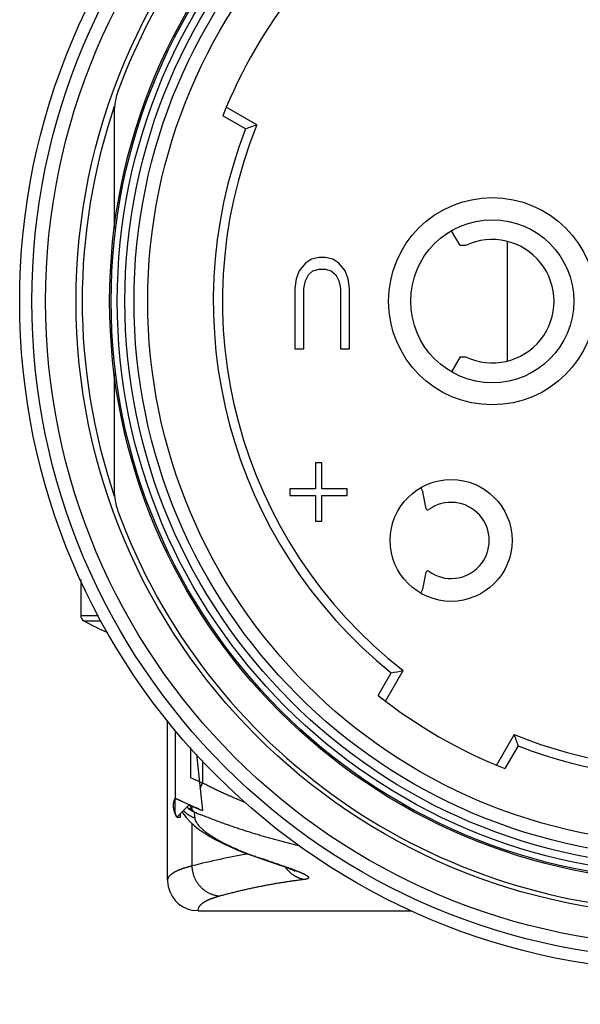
# Model space of a CAD drawing. Header units: millimetres. Extents: x 0 to 1735, y 0 to 1188.
# Tile 35 of 139: x 208 to 226, y 620 to 652. Entities that reach past the tile are written whole.
import ezdxf

# ---------------------------------------------------------------- set-up
doc = ezdxf.new("R2010")
doc.units = ezdxf.units.MM
doc.header["$LTSCALE"] = 0.727559
for name, color, linetype in [('NoLayerName_001', 7, 'Continuous'), ('NoLayerName_002', 7, 'Continuous'), ('NoLayerName_004', 7, 'Continuous'), ('NoLayerName_006', 7, 'Continuous'), ('NoLayerName_007', 7, 'Continuous')]:
    doc.layers.add(name, color=color, linetype=linetype)
doc.styles.get("Standard").update_dxf_attribs({"font": 'txt', "bigfont": 'extfont2'})
doc.dimstyles.get("Standard").update_dxf_attribs({"dimtxt": 2.5, "dimasz": 2.5, "dimexe": 1, "dimexo": 1, "dimtad": 1, "dimdec": 3, "dimzin": 0, "dimdsep": 46, "dimtxsty": 'Standard', "dimcen": 2.5, "dimadec": 3, "dimazin": 0, "dimtfac": 0.75, "dimtdec": 3, "dimtmove": 0, "dimatfit": 3, "dimfxl": 1, "dimarcsym": 0})

# ---------------------------------------------------------------- blocks, each defined once
blk = doc.blocks.new('_OPEN30')
at = {"color": 0, "linetype": 'ByBlock', "lineweight": -2}
for p, q in [((-1, 0.267949), (0, 0)), ((0, 0), (-1, -0.267949)), ((0, 0), (-1, 0))]:
    blk.add_line(p, q, dxfattribs=at)
blk = doc.blocks.new('*D149')
at = {"layer": 'Defpoints', "color": 0}
for p in [(245.5, 727.25), (230, 610), (245.5, 580)]:
    blk.add_point(p, dxfattribs=at)
at = {"layer": 'NoLayerName_001', "color": 0, "linetype": 'Continuous', "lineweight": 13}
for p, q in [((245.5, 723.25), (245.5, 576)), ((230, 606), (230, 576)), ((222, 580), (214, 580)), ((230, 580), (245.5, 580)), ((245.5, 580), (291.292, 580)), ((253.5, 580), (261.5, 580))]:
    blk.add_line(p, q, dxfattribs=at)
at = {"layer": 'NoLayerName_001', "color": 0, "lineweight": 13, "xscale": 8, "yscale": 8, "zscale": 8}
blk.add_blockref('_OPEN30', (230, 580), dxfattribs=at)
at = {"layer": 'NoLayerName_001', "color": 0, "lineweight": 13, "xscale": 8, "yscale": 8, "zscale": 8, "rotation": 180}
blk.add_blockref('_OPEN30', (245.5, 580), dxfattribs=at)
at = {"layer": 'NoLayerName_001', "color": 0, "lineweight": 13, "insert": (276.396, 591.629), "char_height": 12.8, "attachment_point": 5}
blk.add_mtext('\\W0.8594;１６', dxfattribs=at)

msp = doc.modelspace()

# ---------------------------------------------------------------- linework, layer by layer
at = {"layer": 'NoLayerName_001', "color": 6, "linetype": 'Continuous', "lineweight": 25}
for p, q in [((215.40701768, 648.65398098), (214.66254973, 649.08379975)), ((215.78150065, 648.78418329), (214.77678583, 649.36425567)), ((210, 633.87263243), (210, 632.68824545)), ((210, 632.68824545), (210.57930357, 632.68824545)), ((210.1025641, 632.51358508), (210.67711278, 632.51358506)), ((219.75927831, 630.06254974), (220.18909709, 630.80701768)), ((219.99843763, 629.87678583), (220.57851001, 630.88150065)), ((224.21581671, 628.78150065), (223.63574433, 627.77678583)), ((224.34601902, 628.40701768), (223.91620025, 627.66254973))]:
    msp.add_line(p, q, dxfattribs=at)
for radius in [21.15, 17.8]:
    msp.add_circle((230, 643), radius, dxfattribs=at)
for centre, radius, start, end in [((230, 643), 16.5, 141.636398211, 158.363601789), ((230, 643), 15.35, 157.863170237, 232.136829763), ((231.16502581, 603.93619488), 47.41302789, 108.932731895, 109.411842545), ((230, 643), 15.65000427, 158.821380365, 231.178619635), ((210.2, 632.68824545), 0.2, 180, 240.844634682), ((214, 639.5), 8, 240.844634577, 247.082564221), ((211.47703939, 677.41276051), 47.41302789, 280.588157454, 281.067268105), ((230, 643), 16.5, 231.636398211, 248.363601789), ((230, 643), 15.35, 247.863170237, 302.136829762), ((230, 643), 15.65000427, 248.821380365, 301.178619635), ((269.06380512, 644.16502581), 47.41302789, 198.932731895, 199.411842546)]:
    msp.add_arc(centre, radius, start, end, dxfattribs=at)
at = {"layer": 'NoLayerName_002', "color": 6, "linetype": 'Continuous', "lineweight": 25}
for p, q in [((217.36999995, 644.24851064), (217.17, 643.9931915)), ((217.57000005, 644.37617021), (217.36999995, 644.24851064)), ((217.82000002, 644.44), (217.57000005, 644.37617021)), ((218.01999998, 644.44), (217.82000002, 644.44)), ((218.26999999, 644.37617021), (218.01999998, 644.44)), ((218.47000001, 644.24851064), (218.26999999, 644.37617021)), ((218.67, 643.9931915), (218.47000001, 644.24851064)), ((217.17, 643.9931915), (217.06999995, 643.73787233)), ((217.47, 643.86553189), (217.62, 643.9931915)), ((217.62, 643.9931915), (217.82000002, 644.05702128)), ((217.82000002, 644.05702128), (218.01999998, 644.05702128)), ((218.01999998, 644.05702128), (218.22, 643.9931915)), ((218.22, 643.9931915), (218.37, 643.86553189)), ((218.77, 643.73787233), (218.67, 643.9931915)), ((217.06999995, 643.73787233), (217.02, 643.41872344)), ((217.32, 643.41872344), (217.36999995, 643.67404256)), ((217.36999995, 643.67404256), (217.47, 643.86553189)), ((218.37, 643.86553189), (218.47000001, 643.67404256)), ((218.47000001, 643.67404256), (218.52, 643.41872344)), ((218.82, 643.41872344), (218.77, 643.73787233)), ((217.02, 643.41872344), (217.02, 641.44)), ((217.32, 641.44), (217.32, 643.41872344)), ((218.52, 643.41872344), (218.52, 641.44)), ((218.82, 641.44), (218.82, 643.41872344)), ((217.02, 641.44), (217.32, 641.44)), ((218.52, 641.44), (218.82, 641.44)), ((217.69833336, 637.69425536), (217.69833336, 636.84319148)), ((217.90666664, 637.69425536), (217.69833336, 637.69425536)), ((217.90666664, 636.84319148), (217.90666664, 637.69425536)), ((216.865, 636.84319148), (216.865, 636.63042555)), ((217.69833336, 636.84319148), (216.865, 636.84319148)), ((218.74, 636.84319148), (217.90666664, 636.84319148)), ((218.74, 636.63042555), (218.74, 636.84319148)), ((216.865, 636.63042555), (217.69833336, 636.63042555)), ((217.69833336, 636.63042555), (217.69833336, 635.77936182)), ((217.90666664, 635.77936182), (217.90666664, 636.63042555)), ((217.90666664, 636.63042555), (218.74, 636.63042555)), ((217.69833336, 635.77936182), (217.90666664, 635.77936182))]:
    msp.add_line(p, q, dxfattribs=at)
for centre, radius in [((223.5, 643), 3.4), ((223.5, 643), 2.675), ((222.15111473, 635.15111473), 2)]:
    msp.add_circle(centre, radius, dxfattribs=at)
at = {"layer": 'NoLayerName_004', "color": 6, "linetype": 'Continuous', "lineweight": 25}
for p, q in [((211.1, 649.19596643), (211.1, 645.38589606)), ((211.1, 640.61410394), (211.1, 636.80403357)), ((212.85, 624.00481107), (212.85, 629.23724241)), ((213.1, 628.91891177), (213.1, 626.690693)), ((213.6, 628.36082007), (213.6, 627.36220287)), ((213.79937559, 628.13828034), (214, 626.28465736)), ((214, 627.91434671), (214, 627.1911967)), ((213.82968881, 627.2639662), (213.6, 627.36220287)), ((213.89713366, 627.23503223), (213.82968881, 627.2639662)), ((213.9218198, 627.00698532), (214, 627.1911967)), ((213.1, 626.25804228), (213.1, 626.690693)), ((213.5615282, 626.47892281), (213.1, 626.690693)), ((213.70724403, 626.41362247), (213.1, 626.6869263)), ((213.15544124, 626.07079522), (213.5615282, 626.47892281)), ((213.26, 626.1758794), (213.26, 626.07079522)), ((213.32459595, 626.24079995), (213.34634424, 626.20478222)), ((213.63808498, 626.33843773), (213.67593208, 626.42761462)), ((213.87200479, 626.34067765), (213.70724403, 626.41362247)), ((213.85340245, 626.34886641), (213.9266422, 626.31669534)), ((213.9266422, 626.31669534), (214, 626.28465736)), ((213.15544124, 626.07079522), (213.26, 626.07079522)), ((213.65626654, 624.47038889), (213.65626654, 625.85871421)), ((215.68677151, 624.78720888), (215.87112465, 624.72403248)), ((215.87108905, 624.7240446), (216.15426339, 624.62860378)), ((215.9494818, 624.70838871), (215.87112472, 624.72403268)), ((212.85000398, 624.00469355), (212.85060324, 623.96753797)), ((213.85, 623), (213.69351035, 623.0123204)), ((213.85, 623), (220.86269596, 623))]:
    msp.add_line(p, q, dxfattribs=at)
for points in [[(213.34634424, 626.20478222), (213.45777995, 626.05987231), (213.58148683, 625.92713185), (213.71793747, 625.80229008)], [(213.71793747, 625.80229008), (213.86863784, 625.6821027), (214.03417109, 625.56524007), (214.21546397, 625.45061835), (214.41364383, 625.33745184), (214.62999532, 625.22521091), (214.86503885, 625.11391033), (215.11948622, 625.00359129), (215.39339764, 624.89457928), (215.68677151, 624.78720888)], [(216.15426339, 624.62860378), (216.41674643, 624.53831811), (216.53345684, 624.49730222), (216.63989859, 624.45919169), (216.73547751, 624.42419747), (216.81983528, 624.39246332), (216.89244846, 624.36422424), (216.95321706, 624.33962559), (217.00106038, 624.31930924), (217.03568977, 624.30372353)]]:
    msp.add_lwpolyline(points, dxfattribs=at)
for radius in [22, 21.59999986, 20.15, 19.05, 19, 18.8, 18.54913243, 18.24986321]:
    msp.add_circle((230, 643), radius, dxfattribs=at)
for centre, radius, start, end in [((230, 643), 20, 20.134210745, 159.865789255), ((213.10369106, 649.19564004), 2.00369109, 159.875842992, 179.990666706), ((230, 643), 19.94999982, 161.304458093, 198.694920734), ((213.10371828, 636.8043624), 2.00371831, 180.009402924, 200.124224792), ((230, 643), 20, 200.134210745, 339.865789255), ((228.98953684, 662.50889874), 38.36699483, 246.835681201, 247.002664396), ((229.04485883, 660.83427222), 37.68319998, 245.739777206, 246.225624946), ((214.0797393, 626.96108402), 0.9810205, 223.5407424, 224.924327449), ((214.07868781, 626.96003445), 0.97953483, 224.92429196, 226.524086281), ((214.24918533, 627.2581149), 1.14608189, 228.634032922, 231.650673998), ((214.23213971, 627.23515109), 1.117515, 231.604108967, 242.62918876), ((314.26798048, 637.0121812), 101.12472085, 186.1134058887, 186.2296883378), ((220.91081164, 643.29344229), 18.50561166, 247.1286673, 247.887837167), ((229.09024359, 660.93709365), 37.79559224, 246.256311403, 246.468114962), ((218.8809884, 604.46949578), 20.67204498, 99.448568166, 104.639908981), ((219.81766575, 636.29550288), 12.21571318, 250.41294885, 251.163483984), ((220.02585493, 636.90338041), 12.85825288, 251.16003262, 251.516962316), ((190.0643274, 547.26549538), 81.65441168, 71.3826794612, 71.5178834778), ((217.5402039, 624.99504285), 1.00192351, 214.39701908, 228.68808927), ((213.84985539, 623.99984448), 0.99977217, 181.848999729, 261.003454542)]:
    msp.add_arc(centre, radius, start, end, dxfattribs=at)
for points, knots in [([(215.3920951, 626.55289616), (215.36838922, 626.56237447), (215.32094322, 626.58124542), (215.24998012, 626.61006578), (215.17914231, 626.6391958), (215.10845266, 626.66869288), (215.0379063, 626.6985442), (214.9675069, 626.72875556), (214.89725806, 626.75932936), (214.8271647, 626.79026883), (214.75723173, 626.82157684), (214.68746409, 626.85325634), (214.6178667, 626.88531025), (214.5484445, 626.91774151), (214.47920242, 626.95055304), (214.41014544, 626.98374785), (214.34127832, 627.01732855), (214.27260664, 627.05129929), (214.20413291, 627.08565843), (214.13587108, 627.12042603), (214.06779249, 627.15554108), (214.02261411, 627.17934464), (214, 627.1911967)], [0, 0, 0, 0, 0.0765915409, 0.1531826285, 0.2297751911, 0.3063711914, 0.3829726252, 0.459580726, 0.5361945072, 0.6128126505, 0.6894339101, 0.7660571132, 0.8426811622, 0.919305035, 0.9959277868, 1.0725485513, 1.1491665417, 1.2257810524, 1.3023914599, 1.3789972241, 1.4555978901, 1.5321930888, 1.5321930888, 1.5321930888, 1.5321930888]), ([(213.05119765, 626.36573446), (213.05077055, 626.3688331), (213.04988589, 626.37500864), (213.04875865, 626.38427279), (213.04775647, 626.39350012), (213.04690021, 626.40269355), (213.04618433, 626.41185229), (213.0456103, 626.42097656), (213.04517774, 626.4300663), (213.04488674, 626.43912152), (213.0447373, 626.44814221), (213.04472932, 626.4571284), (213.04486324, 626.46608003), (213.04513741, 626.47499724), (213.04555796, 626.48387952), (213.04610214, 626.49272875), (213.04660436, 626.49860916), (213.04683768, 626.50154661)], [0, 0, 0, 0, 0.00938381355, 0.01871507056, 0.02799576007, 0.03722790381, 0.04641355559, 0.05555480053, 0.06465375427, 0.07371256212, 0.082733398, 0.09171846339, 0.10066998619, 0.1095902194, 0.11848143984, 0.12734594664, 0.13618605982, 0.13618605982, 0.13618605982, 0.13618605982]), ([(213.04683768, 626.50154661), (213.0472761, 626.5059312), (213.04807266, 626.51469502), (213.04973788, 626.52777211), (213.05168181, 626.54077532), (213.053955, 626.55369979), (213.05654397, 626.5665468), (213.05945231, 626.579316), (213.06267906, 626.59200744), (213.06622446, 626.60462111), (213.0700885, 626.61715696), (213.07427095, 626.6296151), (213.07877267, 626.64199509), (213.08359044, 626.65429847), (213.08873624, 626.66651943), (213.09416505, 626.67867973), (213.09807565, 626.68667109), (213.1, 626.690693)], [0, 0, 0, 0, 0.01321936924, 0.02639708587, 0.03954119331, 0.05265979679, 0.0657610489, 0.07885313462, 0.09194425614, 0.10504261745, 0.11815640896, 0.13129379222, 0.14446288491, 0.15767174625, 0.17092836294, 0.18424063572, 0.1976163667, 0.1976163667, 0.1976163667, 0.1976163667]), ([(213.5761948, 626.47155841), (213.57680161, 626.46979522), (213.57800603, 626.46626517), (213.57986895, 626.46098899), (213.58176638, 626.45572403), (213.5837047, 626.45047309), (213.58568271, 626.44523634), (213.58770121, 626.44001467), (213.58976047, 626.43480879), (213.59186091, 626.42961943), (213.59400291, 626.42444732), (213.59618683, 626.4192932), (213.59841319, 626.41415785), (213.60068186, 626.40904178), (213.60299512, 626.40394662), (213.60534633, 626.39886975), (213.60695698, 626.39550588), (213.60775682, 626.39382154)], [0, 0, 0, 0, 0.005594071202, 0.011189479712, 0.01678595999, 0.022383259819, 0.027981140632, 0.033579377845, 0.039177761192, 0.04477609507, 0.050374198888, 0.055971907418, 0.061569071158, 0.067165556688, 0.072761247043, 0.078356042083, 0.083949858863, 0.083949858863, 0.083949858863, 0.083949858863]), ([(213.07245063, 626.26859585), (213.07182457, 626.27079202), (213.07056163, 626.27516976), (213.06875467, 626.28174396), (213.06700664, 626.28830009), (213.06532637, 626.29484067), (213.0637115, 626.30136502), (213.06216267, 626.30787334), (213.0606797, 626.31436557), (213.05926264, 626.32084172), (213.05791149, 626.32730179), (213.0566262, 626.33374578), (213.05540697, 626.34017371), (213.05425307, 626.34658548), (213.05316718, 626.35298149), (213.0521394, 626.35936026), (213.05151617, 626.36361335), (213.05119765, 626.36573446)], [0, 0, 0, 0, 0.006850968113, 0.01366865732, 0.020453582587, 0.027206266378, 0.033927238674, 0.040617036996, 0.04727620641, 0.05390529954, 0.060504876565, 0.067075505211, 0.073617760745, 0.080132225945, 0.086619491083, 0.093080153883, 0.099514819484, 0.099514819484, 0.099514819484, 0.099514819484]), ([(213.10142432, 626.18504039), (213.10067408, 626.18692314), (213.09916824, 626.19067682), (213.09696643, 626.19631541), (213.09480584, 626.20194113), (213.09269201, 626.2075562), (213.09062346, 626.21316001), (213.08860059, 626.21875273), (213.08662329, 626.22433431), (213.08469158, 626.22990477), (213.08280548, 626.23546411), (213.08096494, 626.24101231), (213.07917009, 626.24654942), (213.07742048, 626.2520753), (213.07571779, 626.25759043), (213.07405579, 626.26309301), (213.0729881, 626.26676503), (213.07245063, 626.26859585)], [0, 0, 0, 0, 0.006080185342, 0.012133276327, 0.018159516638, 0.024159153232, 0.030132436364, 0.036079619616, 0.042000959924, 0.047896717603, 0.053767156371, 0.059612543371, 0.065433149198, 0.071229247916, 0.077001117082, 0.08274903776, 0.088473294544, 0.088473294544, 0.088473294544, 0.088473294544]), ([(213.15544124, 626.07079522), (213.15390672, 626.07368284), (213.15080654, 626.07943973), (213.1463481, 626.08817566), (213.14201464, 626.09697604), (213.13783169, 626.1058596), (213.13379949, 626.11483148), (213.12992574, 626.12389829), (213.1262192, 626.13306088), (213.12269364, 626.14231593), (213.11936379, 626.1516566), (213.11624466, 626.16107585), (213.11335119, 626.17056664), (213.11069836, 626.18012193), (213.10830113, 626.18973468), (213.10617454, 626.19939787), (213.1043333, 626.20910446), (213.10279353, 626.21884744), (213.10156604, 626.22861972), (213.10068155, 626.23841447), (213.10009658, 626.2482239), (213.10006175, 626.25477104), (213.1, 626.25804228)], [0, 0, 0, 0, 0.00981009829, 0.01961495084, 0.02942160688, 0.03923752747, 0.04907059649, 0.05892900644, 0.06881473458, 0.07872035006, 0.08863827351, 0.09856165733, 0.10848445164, 0.11840147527, 0.1283084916, 0.13820228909, 0.1480807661, 0.15794301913, 0.16778943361, 0.17762177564, 0.18744328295, 0.19725875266, 0.19725875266, 0.19725875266, 0.19725875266]), ([(213.15544124, 626.07079522), (213.15405512, 626.07337933), (213.15127832, 626.07852452), (213.14720451, 626.08626034), (213.14320371, 626.09397319), (213.13928427, 626.10166756), (213.13544396, 626.10934226), (213.13168337, 626.1169976), (213.12800236, 626.1246335), (213.12440095, 626.13224998), (213.12087915, 626.13984704), (213.11743692, 626.14742466), (213.11407444, 626.15498291), (213.11079099, 626.16252152), (213.10758924, 626.17004155), (213.10445935, 626.17753902), (213.10243896, 626.18254694), (213.10142432, 626.18504039)], [0, 0, 0, 0, 0.00879720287, 0.01753986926, 0.0262284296, 0.03486332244, 0.04344499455, 0.05197390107, 0.06045050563, 0.0688752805, 0.07724870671, 0.08557127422, 0.09384348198, 0.10206583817, 0.11023886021, 0.11836307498, 0.12643901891, 0.12643901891, 0.12643901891, 0.12643901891]), ([(213.74041447, 626.03868619), (213.73221232, 626.04191845), (213.71572455, 626.04822846), (213.69135999, 626.0586754), (213.66720267, 626.06970673), (213.64331732, 626.08141397), (213.61971636, 626.09375412), (213.59642625, 626.1067203), (213.57346971, 626.12029598), (213.55087042, 626.13446715), (213.52865194, 626.14921929), (213.50683737, 626.16453751), (213.48545174, 626.18040891), (213.46451293, 626.19681297), (213.44406537, 626.21375766), (213.42405474, 626.2311449), (213.41119888, 626.24324364), (213.40471929, 626.2492216)], [0, 0, 0, 0, 0.02644815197, 0.05295523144, 0.07951295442, 0.10611262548, 0.13274521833, 0.15940145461, 0.18607188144, 0.21274694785, 0.23941708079, 0.26607276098, 0.29270459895, 0.31930341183, 0.34586030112, 0.37236673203, 0.3988146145, 0.3988146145, 0.3988146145, 0.3988146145]), ([(213.63807498, 626.33841417), (213.63636702, 626.3384636), (213.63295063, 626.33854206), (213.62782993, 626.3387822), (213.62271257, 626.33909853), (213.61759886, 626.33950638), (213.61248876, 626.34000456), (213.60738314, 626.3405963), (213.60228391, 626.34128268), (213.59719401, 626.34206481), (213.59211678, 626.34294369), (213.58705553, 626.34392037), (213.5820136, 626.34499588), (213.5769943, 626.34617125), (213.57200096, 626.34744751), (213.5670369, 626.34882571), (213.56210543, 626.35030679), (213.55721, 626.35189213), (213.55235341, 626.35358151), (213.54754099, 626.35538063), (213.54276855, 626.35727309), (213.53963319, 626.35864158), (213.53806056, 626.35931212)], [0, 0, 0, 0, 0.00512599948, 0.01025141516, 0.01537780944, 0.02050686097, 0.02564036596, 0.03077999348, 0.03592538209, 0.04107515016, 0.04622798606, 0.05138266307, 0.05653804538, 0.06169309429, 0.06684687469, 0.07199856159, 0.07714744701, 0.08229294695, 0.08743460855, 0.09257211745, 0.09770530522, 0.10283415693, 0.10283415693, 0.10283415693, 0.10283415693]), ([(213.60775682, 626.39382154), (213.60836895, 626.39255792), (213.60958709, 626.3900274), (213.6114519, 626.38624952), (213.6133397, 626.38248235), (213.61525469, 626.37872832), (213.61719595, 626.3749874), (213.61916395, 626.3712602), (213.62115878, 626.36754718), (213.62318065, 626.36384882), (213.62522972, 626.36016561), (213.62730614, 626.35649803), (213.62941017, 626.35284661), (213.63154167, 626.34921164), (213.63370201, 626.34559434), (213.63588685, 626.3419924), (213.63737123, 626.33960846), (213.63810987, 626.33841444)], [0, 0, 0, 0, 0.004212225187, 0.008425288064, 0.012639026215, 0.016853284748, 0.021067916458, 0.025282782, 0.02949775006, 0.033712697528, 0.037927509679, 0.042142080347, 0.046356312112, 0.050570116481, 0.054783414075, 0.058996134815, 0.063208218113, 0.063208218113, 0.063208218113, 0.063208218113]), ([(213.63807498, 626.33841417), (213.63917833, 626.33664376), (213.64136806, 626.33309244), (213.64475416, 626.32782903), (213.64820294, 626.32260573), (213.65172708, 626.31743039), (213.65532548, 626.31230238), (213.65900046, 626.30722391), (213.66275214, 626.30219679), (213.66658033, 626.29722352), (213.67048465, 626.29230681), (213.67446474, 626.28744935), (213.67852023, 626.28265384), (213.68265075, 626.27792301), (213.68685592, 626.27325953), (213.6911354, 626.26866614), (213.69548876, 626.26414546), (213.69991586, 626.25970046), (213.70441548, 626.25533287), (213.7089904, 626.25104903), (213.71362851, 626.24683809), (213.71679256, 626.24411413), (213.71836505, 626.24274221)], [0, 0, 0, 0, 0.00625823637, 0.01251606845, 0.01877466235, 0.02503527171, 0.03129923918, 0.03756779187, 0.04384062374, 0.05011672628, 0.05639514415, 0.06267498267, 0.0689554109, 0.07523566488, 0.08151505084, 0.08779294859, 0.09406881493, 0.10034218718, 0.10661268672, 0.11288002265, 0.11914399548, 0.12540450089, 0.12540450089, 0.12540450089, 0.12540450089]), ([(217.18462598, 625.12504346), (217.12948424, 625.13811134), (217.01911947, 625.16391553), (216.85404612, 625.20461459), (216.68925814, 625.24647538), (216.52481005, 625.28969004), (216.36069173, 625.33417644), (216.1969104, 625.3799259), (216.03346865, 625.42691016), (215.87037019, 625.47510581), (215.70761898, 625.52448969), (215.54521752, 625.5750325), (215.38318135, 625.62674443), (215.22153234, 625.67965198), (215.06029143, 625.73377736), (214.89948007, 625.78914425), (214.73911901, 625.84577459), (214.57923123, 625.90369581), (214.41983157, 625.96291521), (214.2609651, 626.02351505), (214.10256421, 626.08529792), (213.99750663, 626.12784038), (213.94491191, 626.1489416)], [0, 0, 0, 0, 0.1700071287, 0.3400197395, 0.5100398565, 0.6800689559, 0.8501079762, 1.0201573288, 1.1902169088, 1.3602861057, 1.5303638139, 1.7004482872, 1.8705359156, 2.0406225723, 2.2107047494, 2.3807795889, 2.5508449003, 2.7208991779, 2.8909416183, 3.060972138, 3.2309913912, 3.401000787, 3.401000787, 3.401000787, 3.401000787]), ([(213.74041447, 626.03868619), (213.74500814, 626.01921459), (213.75132769, 625.97912479), (213.77846864, 625.92447246), (213.80995327, 625.87289164), (213.84632702, 625.82470663), (213.88586791, 625.77941817), (213.92766055, 625.73621861), (213.97123592, 625.69479757), (214.01635504, 625.65503004), (214.06273483, 625.61673526), (214.11012278, 625.57971929), (214.15838735, 625.5438889), (214.20742847, 625.5091499), (214.25714975, 625.47540015), (214.3074546, 625.44253374), (214.35826262, 625.41045623), (214.40954704, 625.37914569), (214.46127877, 625.3485694), (214.51343077, 625.3186966), (214.56597559, 625.28949595), (214.61888588, 625.26093625), (214.6721343, 625.23298628), (214.72569346, 625.2056148), (214.77953605, 625.17879066), (214.83363463, 625.15248246), (214.88796222, 625.12665964), (214.94249196, 625.10128776), (214.9972071, 625.07634551), (215.05210094, 625.0518256), (215.10716686, 625.02771678), (215.16239868, 625.00400861), (215.21779016, 624.98069043), (215.27333507, 624.9577517), (215.32902709, 624.93518155), (215.38486032, 624.91297033), (215.44082723, 624.89110392), (215.49692641, 624.86958474), (215.55313364, 624.84835361), (215.59071834, 624.83450506), (215.60949618, 624.82754272)], [0, 0, 0, 0, 0.0600183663, 0.1207428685, 0.1812972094, 0.2414440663, 0.3015143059, 0.3615923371, 0.4216943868, 0.4818324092, 0.5419838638, 0.6021076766, 0.6622074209, 0.7222991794, 0.7823898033, 0.8424778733, 0.902560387, 0.9626432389, 1.0227322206, 1.0828313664, 1.1429430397, 1.2030680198, 1.2632055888, 1.3233536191, 1.3835086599, 1.4436660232, 1.5038198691, 1.5639634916, 1.6240942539, 1.6842142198, 1.7443254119, 1.8044295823, 1.8645282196, 1.924622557, 1.984713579, 2.0448020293, 2.104888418, 2.1649730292, 2.2250559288, 2.2851369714, 2.2851369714, 2.2851369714, 2.2851369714]), ([(215.60949618, 624.82754272), (215.62831063, 624.82068209), (215.66590327, 624.80686328), (215.7036375, 624.79343589), (215.72248648, 624.78667343)], [0, 0, 0, 0, 0.06007883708, 0.1201549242, 0.1201549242, 0.1201549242, 0.1201549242]), ([(216.13215583, 624.64709052), (216.16840089, 624.63483962), (216.240908, 624.61038665), (216.34957029, 624.57341304), (216.44610179, 624.54037616), (216.53048948, 624.51124131), (216.60275749, 624.48608413), (216.66291625, 624.46493645), (216.71099782, 624.44789117), (216.74703485, 624.43504023), (216.78304495, 624.42211452), (216.8190313, 624.40912291), (216.84299334, 624.40038237), (216.85497797, 624.39602203)], [0, 0, 0, 0, 0.11477848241, 0.22955826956, 0.34434087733, 0.42086299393, 0.4973845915, 0.57390528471, 0.61216527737, 0.65042505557, 0.68868467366, 0.72694421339, 0.76520378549, 0.76520378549, 0.76520378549, 0.76520378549]), ([(213.65626654, 624.47038889), (213.64727624, 624.46815668), (213.62928455, 624.46373413), (213.60235936, 624.45684798), (213.57547498, 624.4497993), (213.54864195, 624.4425527), (213.5218625, 624.4351064), (213.49514109, 624.42744963), (213.4684816, 624.41957401), (213.44188803, 624.41147053), (213.41536439, 624.40313034), (213.38891464, 624.39454457), (213.36254282, 624.38570429), (213.33625283, 624.37660081), (213.31004925, 624.36722462), (213.28393765, 624.3575706), (213.25793778, 624.34760511), (213.23207525, 624.33728915), (213.20637607, 624.32658578), (213.18086642, 624.31545756), (213.15557246, 624.30386718), (213.13052033, 624.29177729), (213.10573628, 624.27915042), (213.08124625, 624.26594955), (213.05707912, 624.25213686), (213.03327245, 624.23768929), (213.00991511, 624.22253903), (212.98712176, 624.20661688), (212.96500909, 624.18985484), (212.94365709, 624.17216551), (212.92332649, 624.15316904), (212.9042939, 624.13247949), (212.88697848, 624.10991721), (212.87188181, 624.08557836), (212.86007061, 624.05970681), (212.85155324, 624.03268233), (212.85093041, 624.01398245), (212.85000059, 624.00478382)], [0, 0, 0, 0, 0.02778981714, 0.05558144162, 0.08337442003, 0.11116849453, 0.13896361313, 0.16675993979, 0.19455786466, 0.22235801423, 0.25016126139, 0.27796873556, 0.30578183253, 0.33360222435, 0.36143186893, 0.38927206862, 0.41711782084, 0.4449625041, 0.47280127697, 0.50063131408, 0.52845203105, 0.55626531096, 0.58407573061, 0.61189078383, 0.63972109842, 0.66757471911, 0.69542287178, 0.72322853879, 0.75096709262, 0.77864439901, 0.80637640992, 0.83437804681, 0.8628802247, 0.8915909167, 0.92007101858, 0.9481128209, 0.97584933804, 0.97584933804, 0.97584933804, 0.97584933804]), ([(214.54915575, 623.47734258), (214.53312466, 623.47925558), (214.50094109, 623.48246245), (214.45312256, 623.49102731), (214.40567723, 623.50177247), (214.35879463, 623.51505144), (214.31260691, 623.53069803), (214.26726196, 623.54868632), (214.22290174, 623.5689514), (214.17966554, 623.59145032), (214.1376591, 623.6161018), (214.09696082, 623.64281128), (214.05764604, 623.67149187), (214.01978931, 623.70205557), (213.98346548, 623.73441485), (213.94874917, 623.76848195), (213.9157149, 623.80417104), (213.88443187, 623.84139639), (213.85495044, 623.88006268), (213.82731968, 623.92007917), (213.80158803, 623.9613551), (213.77780403, 624.00379981), (213.75601651, 624.04732279), (213.73627335, 624.0918329), (213.71862811, 624.13723702), (213.70311227, 624.18342556), (213.6897423, 624.2302796), (213.67854784, 624.2776799), (213.66952485, 624.3255055), (213.66279205, 624.37364042), (213.65801217, 624.42195063), (213.65703328, 624.45426446), (213.65626922, 624.47038889)], [0, 0, 0, 0, 0.0484344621, 0.0969811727, 0.1456218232, 0.1943331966, 0.2430886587, 0.2918596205, 0.3406169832, 0.3893349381, 0.4380150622, 0.486671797, 0.5353148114, 0.5839495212, 0.6325779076, 0.6811993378, 0.7298114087, 0.7784148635, 0.8270178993, 0.875627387, 0.9242481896, 0.9728838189, 1.0215370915, 1.0702107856, 1.1189075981, 1.167620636, 1.2163336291, 1.2650281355, 1.3136846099, 1.3622833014, 1.4108051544, 1.4592327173, 1.4592327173, 1.4592327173, 1.4592327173]), ([(216.85497797, 624.39602203), (216.8628567, 624.39313754), (216.8786181, 624.38737891), (216.90223746, 624.37867854), (216.92584101, 624.36993484), (216.94942441, 624.3611368), (216.97298627, 624.35228151), (216.99652439, 624.34336388), (217.02003683, 624.33437945), (217.04352148, 624.32532341), (217.06306742, 624.31771363), (217.07868784, 624.31158441), (217.09039431, 624.30696515), (217.10209138, 624.30232217), (217.11377846, 624.29765405), (217.12545498, 624.29295937), (217.13712033, 624.28823671), (217.14877394, 624.28348464), (217.16041522, 624.27870177), (217.17204357, 624.27388665), (217.18365842, 624.26903789), (217.19525918, 624.26415405), (217.20684527, 624.25923375), (217.21841603, 624.25427543), (217.22997097, 624.24927827), (217.24150775, 624.24423786), (217.2530229, 624.23914773), (217.26451304, 624.23400198), (217.27597474, 624.22879458), (217.28740458, 624.2235195), (217.29879914, 624.21817073), (217.310155, 624.21274226), (217.32146872, 624.20722805), (217.33273695, 624.20162221), (217.343956, 624.19591825), (217.35512305, 624.19011212), (217.36622903, 624.18418916), (217.37726203, 624.17813042), (217.3882023, 624.1719053), (217.39906059, 624.16553407), (217.40617233, 624.16107651), (217.40974435, 624.15887383)], [0, 0, 0, 0, 0.02517046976, 0.05034133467, 0.07551239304, 0.10068347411, 0.12585444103, 0.15102519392, 0.17619567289, 0.20136586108, 0.22653578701, 0.23912067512, 0.25170552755, 0.26429036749, 0.27687522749, 0.28946014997, 0.30204518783, 0.31463040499, 0.32721587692, 0.33980169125, 0.35238794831, 0.36497476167, 0.37756225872, 0.39015058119, 0.40273985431, 0.415329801, 0.42791990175, 0.44050971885, 0.45309891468, 0.46568726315, 0.47827466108, 0.49086113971, 0.50344687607, 0.51603220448, 0.52861762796, 0.54120376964, 0.55379039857, 0.56637693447, 0.57896365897, 0.59155187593, 0.60414155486, 0.60414155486, 0.60414155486, 0.60414155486]), ([(217.32602229, 624.02284194), (217.31783112, 624.02450842), (217.30141354, 624.02767736), (217.2769918, 624.03341648), (217.25270764, 624.03974341), (217.2285915, 624.04676349), (217.20464789, 624.05444714), (217.18089233, 624.06279908), (217.15734011, 624.07180494), (217.13401068, 624.0814522), (217.11092403, 624.09172732), (217.08810016, 624.102617), (217.06555908, 624.11410784), (217.04332079, 624.12618652), (217.02140529, 624.13883962), (216.99983267, 624.15205393), (216.9786226, 624.16581566), (216.95779641, 624.18011303), (216.93736915, 624.1949269), (216.91737939, 624.21026548), (216.89777803, 624.2260352), (216.88514094, 624.23703751), (216.87877626, 624.24247114)], [0, 0, 0, 0, 0.02507692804, 0.05015535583, 0.07524487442, 0.10035516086, 0.12549597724, 0.15067457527, 0.17588854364, 0.20113280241, 0.22640180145, 0.25168958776, 0.2769898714, 0.3022960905, 0.3276014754, 0.35289911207, 0.3781820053, 0.40344314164, 0.42867555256, 0.45387237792, 0.47902693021, 0.5041327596, 0.5041327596, 0.5041327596, 0.5041327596]), ([(217.32602229, 624.02284194), (217.27919056, 624.01704269), (217.18549393, 624.00570498), (217.04514455, 623.98713331), (216.9049188, 623.96762647), (216.76484168, 623.94701646), (216.62491233, 623.92534904), (216.48513844, 623.90261318), (216.34552635, 623.87882116), (216.20608436, 623.85398117), (216.06682088, 623.82810259), (215.92774438, 623.8011945), (215.78886329, 623.77326605), (215.65018608, 623.74432637), (215.51172118, 623.71438466), (215.3734771, 623.68344984), (215.23546207, 623.65153182), (215.09768533, 623.61863689), (214.96015245, 623.58478482), (214.82288257, 623.54994508), (214.68584424, 623.51427484), (214.59473663, 623.4895767), (214.54915581, 623.47734355)], [0, 0, 0, 0, 0.1415682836, 0.2831374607, 0.4247113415, 0.5662937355, 0.7078884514, 0.8494983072, 0.9911224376, 1.1327589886, 1.2744059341, 1.4160610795, 1.5577220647, 1.6993863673, 1.841051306, 1.9827140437, 2.1243715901, 2.2660208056, 2.4076584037, 2.5492809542, 2.6908848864, 2.8324664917, 2.8324664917, 2.8324664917, 2.8324664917]), ([(217.40974435, 624.15887383), (217.41326068, 624.15658394), (217.4203433, 624.15207904), (217.43067121, 624.14486991), (217.44076397, 624.13733363), (217.45048522, 624.12930944), (217.45966802, 624.1206799), (217.46819919, 624.11132361), (217.47499931, 624.10056559), (217.47922585, 624.08834422), (217.47719333, 624.0752727), (217.46966459, 624.06475956), (217.45959711, 624.05689125), (217.44837668, 624.05102641), (217.43677002, 624.04606669), (217.42486459, 624.04194329), (217.41279979, 624.03835875), (217.40061075, 624.03521142), (217.38831887, 624.03246234), (217.37594512, 624.03005704), (217.3635098, 624.02794374), (217.35103276, 624.02607507), (217.33853626, 624.02438372), (217.33019266, 624.02337899), (217.32602549, 624.02286166)], [0, 0, 0, 0, 0.01258864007, 0.02517827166, 0.0377748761, 0.05037014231, 0.06296708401, 0.0755700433, 0.0882265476, 0.1010064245, 0.11345584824, 0.12623524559, 0.13885381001, 0.15150948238, 0.1641143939, 0.17669965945, 0.18928181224, 0.20186536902, 0.21445812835, 0.22706275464, 0.23967729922, 0.25229594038, 0.26490970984, 0.27750720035, 0.27750720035, 0.27750720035, 0.27750720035]), ([(214.54915575, 623.47734258), (214.54190876, 623.47534685), (214.52740538, 623.47138854), (214.50570532, 623.46525183), (214.48404162, 623.45898671), (214.46242321, 623.45256508), (214.44085172, 623.44598538), (214.41933072, 623.43923894), (214.39786329, 623.43231897), (214.37645262, 623.42521821), (214.35510188, 623.41792951), (214.33381425, 623.41044568), (214.31259289, 623.40275955), (214.29144098, 623.39486396), (214.27036171, 623.38675172), (214.24935821, 623.37841571), (214.22843425, 623.36984867), (214.2075957, 623.36104588), (214.18686141, 623.35198155), (214.16625446, 623.34262937), (214.14579847, 623.33296387), (214.12551714, 623.3229594), (214.10543416, 623.31259038), (214.08557323, 623.30183115), (214.06595804, 623.29065613), (214.0466124, 623.27903951), (214.02755968, 623.26695615), (214.00882547, 623.25437877), (213.99043407, 623.24129291), (213.97245391, 623.22763793), (213.95498255, 623.2133343), (213.93811918, 623.19830948), (213.92196647, 623.18250452), (213.90667108, 623.16585356), (213.89246115, 623.14825522), (213.8795935, 623.12963354), (213.86830011, 623.10997593), (213.85908045, 623.0892744), (213.85190568, 623.06767024), (213.85003593, 623.05263103), (213.84873452, 623.0451807)], [0, 0, 0, 0, 0.02255030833, 0.04510119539, 0.06765250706, 0.09020424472, 0.11275657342, 0.13530983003, 0.15786453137, 0.18042138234, 0.20298128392, 0.22554534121, 0.24811487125, 0.27069141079, 0.29327672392, 0.31587280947, 0.33848190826, 0.36110501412, 0.38373590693, 0.4063670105, 0.42899212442, 0.45160658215, 0.4742074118, 0.4967935, 0.51936575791, 0.54192728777, 0.56448354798, 0.58704251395, 0.60961321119, 0.63218953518, 0.65476230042, 0.67733492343, 0.69992497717, 0.72253111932, 0.74512701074, 0.76772581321, 0.79037353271, 0.81302263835, 0.8356502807, 0.85833971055, 0.85833971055, 0.85833971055, 0.85833971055]), ([(213.84873452, 623.0451807), (213.84846241, 623.03761533), (213.84685248, 623.02248155), (213.84950069, 623.00749524), (213.85029195, 623.00000056)], [0, 0, 0, 0, 0.022710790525, 0.045319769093, 0.045319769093, 0.045319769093, 0.045319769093])]:
    msp.add_open_spline(points, degree=3, knots=knots, dxfattribs=at)
at = {"layer": 'NoLayerName_006', "color": 6, "linetype": 'Continuous', "lineweight": 25}
for p, q in [((222.44633576, 644.825), (222.16474023, 645.31273777)), ((222.62250356, 644.825), (222.44633576, 644.825)), ((222.44633576, 641.175), (222.16474023, 640.68726223)), ((222.44633576, 641.175), (222.62250356, 641.175)), ((221.15278966, 636.88026446), (221.2273543, 636.75111473)), ((221.33553854, 636.19162248), (221.2273543, 636.75111473)), ((221.2273543, 633.55111473), (221.33553854, 634.11060698)), ((221.15278966, 633.421965), (221.2273543, 633.55111473))]:
    msp.add_line(p, q, dxfattribs=at)
for centre, radius, start, end in [((223.5, 643), 2.025, 244.320823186, 115.679176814), ((221.38462924, 636.20111473), 0.05, 190.943739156, 306.128927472), ((222.15111473, 635.15111473), 1.25, 233.871072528, 126.128927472), ((221.38462924, 634.10111473), 0.05, 53.871072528, 169.056260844)]:
    msp.add_arc(centre, radius, start, end, dxfattribs=at)
at = {"layer": 'NoLayerName_007', "color": 6, "linetype": 'Continuous', "lineweight": 25}
msp.add_line((224, 641.03924221), (224, 644.96075779), dxfattribs=at)

# ---------------------------------------------------------------- dimensions: what is measured, and where the dimension line sits
at = {"layer": 'NoLayerName_001', "color": 3, "linetype": 'Continuous', "lineweight": 13}
dim = msp.add_linear_dim(base=(245.5, 580), p1=(230, 610), p2=(245.5, 727.25000052), text='\\W0.8594;１６', dimstyle='Standard', override={"dimtxt": 12.8, "dimasz": 8, "dimexe": 4, "dimexo": 4, "dimgap": 4, "dimdec": 8, "dimzin": 8, "dimblk": 'OPEN30', "dimclrd": 0, "dimclre": 0, "dimclrt": 0, "dimtp": 0, "dimtm": 0, "dimlwd": 13, "dimlwe": 13}, dxfattribs=at)
dim.commit()
dim.dimension.update_dxf_attribs({"geometry": '*D149', "text_midpoint": (276.39581712, 580), "dimtype": 160})

doc.saveas('drawing.dxf')
